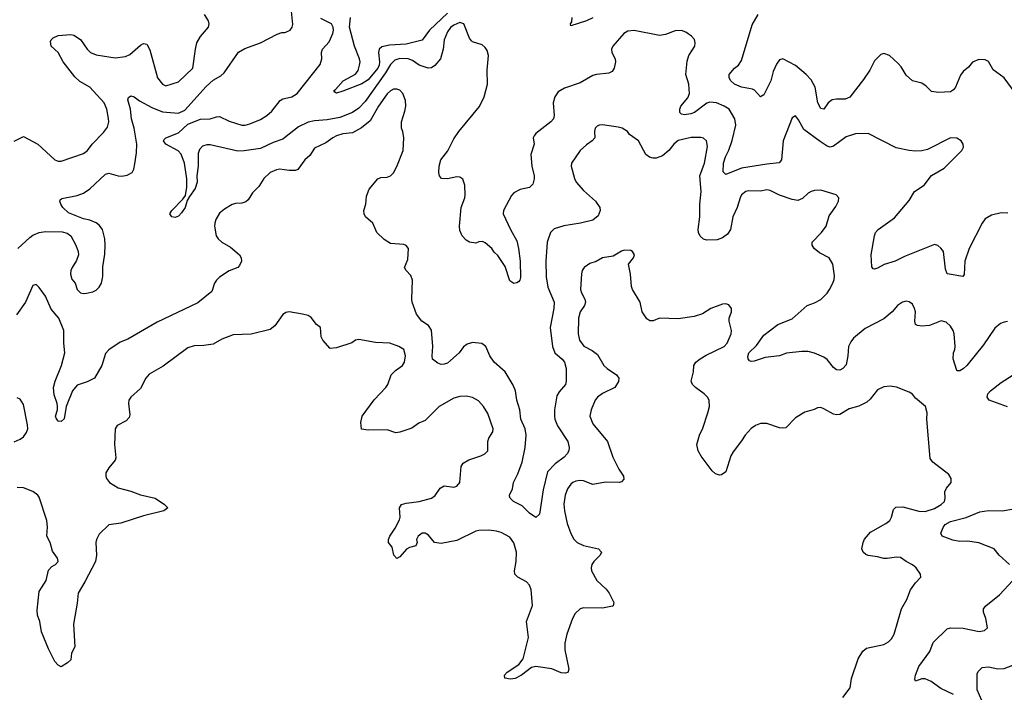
# Model space of a CAD drawing. Header units: inches. Extents: x 1839270 to 1929235, y 762242 to 910350.
# Tile 251 of 256: x 1878327 to 1884551, y 854523 to 858777. Entities that reach past the tile are written whole.
import ezdxf

# ---------------------------------------------------------------- set-up
doc = ezdxf.new("R2010")
doc.units = ezdxf.units.IN
doc.header["$MEASUREMENT"] = 0
doc.layers.add('B8875', color=7, linetype='Continuous')
doc.layers.add('B8885', color=7, linetype='Continuous')

msp = doc.modelspace()

# ---------------------------------------------------------------- linework, layer by layer
at = {"layer": 'B8875', "color": 5}
for points, elevation in [([(1878291.7, 858008.3), (1878350, 858038.8), (1878440.7, 857990), (1878550, 857890.4), (1878570, 857881.7), (1878590, 857881.1), (1878730, 857930.4), (1878755.6, 857950), (1878784.5, 857990), (1878856.9, 858063.1), (1878882, 858098), (1878889.8, 858130), (1878888.6, 858151.4), (1878877.8, 858210), (1878861.1, 858250), (1878769.7, 858350), (1878706.1, 858386.1), (1878675.2, 858415.2), (1878601.7, 858510), (1878570, 858569.6), (1878526.6, 858610), (1878522, 858638), (1878525.2, 858650), (1878538, 858662), (1878570, 858676.4), (1878650, 858682.4), (1878670, 858679.5), (1878711, 858651), (1878752.6, 858590), (1878774.6, 858570), (1878810, 858554.6), (1878930, 858535), (1878996.1, 858543.9), (1879022.8, 858557.2), (1879090, 858615.6), (1879110, 858627), (1879130, 858622.4), (1879150, 858586.8), (1879198.4, 858410), (1879229.1, 858370), (1879250, 858359.6), (1879330, 858384.5), (1879420.4, 858470), (1879437.2, 858590), (1879447.1, 858630), (1879468.8, 858671.2), (1879520.9, 858730), (1879524.5, 858750), (1879520.7, 858770), (1879495.1, 858810)], 580), ([(1878315.7, 857330), (1878390, 857399.4), (1878410, 857414.2), (1878450, 857431.9), (1878490, 857437.1), (1878594.5, 857434.5), (1878626.3, 857426.3), (1878649.3, 857409.3), (1878681.8, 857350), (1878695.5, 857310), (1878697.6, 857290), (1878686.3, 857253.7), (1878657.7, 857210), (1878650.3, 857190), (1878647.2, 857167.2), (1878655.9, 857135.9), (1878678, 857110), (1878690.7, 857070), (1878711.3, 857050), (1878730, 857044.9), (1878750, 857046.7), (1878790, 857055.3), (1878810, 857065.7), (1878830, 857084.9), (1878843.5, 857110), (1878851.9, 857151.9), (1878852.7, 857212.7), (1878865.3, 857294.7), (1878867.4, 857350), (1878865.1, 857390), (1878850, 857449.3), (1878830, 857477.6), (1878810, 857492.4), (1878770, 857508.3), (1878730, 857516.9), (1878634.5, 857554.5), (1878599.3, 857590), (1878586.6, 857610), (1878581.2, 857630), (1878582.7, 857637.3), (1878593.2, 857646.8), (1878690, 857664), (1878730, 857679), (1878770, 857707.4), (1878870, 857800.2), (1878890, 857805.5), (1878950, 857789.1), (1878972.3, 857787.7), (1879007.1, 857792.9), (1879037, 857810), (1879048.2, 857831.8), (1879054.3, 857865.7), (1879065.5, 857934.5), (1879068.2, 857990), (1879050.4, 858090.4), (1879033, 858150), (1879026.6, 858210), (1879009.9, 858270), (1879015.4, 858284.6), (1879030, 858295.5), (1879050, 858289.3), (1879084.6, 858264.6), (1879161.4, 858221.4), (1879230, 858193.4), (1879330, 858185), (1879370, 858204.3), (1879504.7, 858355.3), (1879550, 858393.8), (1879597.4, 858422.6), (1879619, 858441), (1879710, 858572.2), (1879750, 858594), (1879850, 858630.4), (1879955.3, 858684.7), (1879984.8, 858695.2), (1880000, 858696.5)], 560), ([(1880000, 858028.9), (1879990, 858021), (1879930, 858000.2), (1879850, 857962.2), (1879746.4, 857946.4), (1879704.9, 857944.9), (1879530, 857984.5), (1879510, 857986.4), (1879482.3, 857977.7), (1879463.7, 857956.3), (1879454.3, 857930), (1879455.5, 857850), (1879446.4, 857790), (1879448.3, 857750), (1879435.2, 857710), (1879400.5, 857659.5), (1879386.4, 857633.6), (1879373.2, 857590), (1879350, 857554.3), (1879330, 857534.8), (1879310, 857525.7), (1879289.4, 857530), (1879276.2, 857550), (1879289.6, 857570), (1879358.8, 857641.2), (1879375.1, 857664.9), (1879383.4, 857716.6), (1879383.1, 857770), (1879368.1, 857870), (1879347, 857927), (1879327.6, 857947.6), (1879251.6, 857990), (1879235.1, 858010), (1879240.1, 858019.9), (1879249.7, 858030.3), (1879330, 858062), (1879390, 858116.9), (1879470, 858147.9), (1879530, 858150.8), (1879570, 858162.8), (1879590, 858163.9), (1879650, 858136), (1879730, 858109.5), (1879751.1, 858108.9), (1879782.2, 858117.8), (1879850, 858146.4), (1879890, 858171.1), (1879921.1, 858198.9), (1879973.6, 858266.4), (1879990, 858275.5), (1880000, 858278)], 540), ([(1880000, 857826.6), (1879970, 857831.1), (1879950, 857827.8), (1879910, 857811.1), (1879870, 857771.5), (1879838.5, 857721.5), (1879798, 857682), (1879770, 857638), (1879755.6, 857624.4), (1879730, 857615.6), (1879690, 857613.6), (1879670, 857607.6), (1879620.6, 857579.4), (1879590, 857554), (1879566.5, 857513.5), (1879559.7, 857490), (1879558.5, 857470), (1879568.8, 857410), (1879581.3, 857390), (1879605.3, 857370), (1879658.4, 857338.4), (1879716.9, 857290), (1879726.7, 857270), (1879727.9, 857250), (1879717.1, 857222.9), (1879704.9, 857210), (1879650, 857188.7), (1879590, 857149), (1879570.2, 857130), (1879557.7, 857110), (1879541.5, 857058.5), (1879453.8, 856986.2), (1879196.5, 856863.5), (1879010, 856756.2), (1878962.6, 856737.4), (1878890, 856689.5), (1878870, 856665.2), (1878846, 856590), (1878799.1, 856510), (1878754, 856486), (1878690, 856464.5), (1878660.2, 856430), (1878620.3, 856330), (1878607.1, 856252.9), (1878590, 856235.1), (1878570, 856237.4), (1878556.6, 856256.6), (1878553.7, 856270), (1878565.6, 856310), (1878566, 856330), (1878564.2, 856350), (1878545, 856405), (1878541.1, 856450), (1878551, 856491), (1878590.5, 856590), (1878612.5, 856670), (1878605.8, 856730), (1878605.9, 856810), (1878575.3, 856890), (1878526.8, 856946.8), (1878490, 857027.3), (1878450, 857082.7), (1878430, 857101.2), (1878410, 857095.3), (1878363.2, 856990), (1878307.2, 856910)], 560), ([(1880000, 856918.2), (1879990, 856911.2), (1879940, 856840), (1879910, 856816.8), (1879790, 856788.7), (1879676, 856784), (1879603.6, 856756.4), (1879550, 856725.1), (1879490, 856715.6), (1879430, 856713.6), (1879390, 856702), (1879234.2, 856585.8), (1879146, 856534), (1879124.5, 856510), (1879090, 856445.1), (1879030, 856389.3), (1879017.1, 856370), (1879014, 856350), (1879023.4, 856276.6), (1879019.5, 856260.5), (1879000.7, 856239.3), (1878944, 856210), (1878930.4, 856189.6), (1878927, 856090), (1878933.7, 856006.3), (1878930.4, 855990), (1878890, 855942.9), (1878872, 855910), (1878870.4, 855890), (1878874.7, 855874.7), (1878894.4, 855850), (1878950, 855815.5), (1879030, 855795.6), (1879091.2, 855771.2), (1879184, 855750), (1879243, 855710), (1879264, 855690), (1879238, 855670), (1879110, 855639.7), (1878966.7, 855593.3), (1878890, 855581.1), (1878830, 855522.9), (1878812.9, 855490), (1878807.9, 855470), (1878813.2, 855390), (1878805.4, 855350), (1878739.5, 855220.5), (1878695.8, 855150), (1878690, 855086), (1878666.6, 854953.4), (1878674.9, 854810), (1878654.8, 854770), (1878650, 854728.7), (1878630, 854709), (1878590, 854684), (1878570, 854694), (1878550, 854717.2), (1878510, 854798), (1878465.3, 854905.3), (1878454, 854970), (1878438.5, 855010), (1878436.9, 855043.1), (1878450, 855161), (1878495.1, 855230), (1878510, 855294.8), (1878530, 855318.8), (1878553.2, 855330), (1878569.2, 855350), (1878565.2, 855370), (1878534.8, 855414.8), (1878519.5, 855470), (1878498.7, 855510), (1878503.1, 855570), (1878499.3, 855610), (1878450, 855756), (1878442.4, 855770), (1878410, 855792.8), (1878350, 855816.3), (1878310, 855818.7)], 580), ([(1878292.3, 856107.7), (1878330, 856123.2), (1878350, 856139.5), (1878370, 856164.9), (1878377.4, 856190), (1878375.3, 856215.3), (1878350, 856342), (1878330, 856376), (1878310, 856386)], 580)]:
    msp.add_lwpolyline(points, dxfattribs=dict(at, elevation=elevation))
at = {"layer": 'B8885', "color": 5}
for points, elevation in [([(1880000, 858696.5), (1880010, 858697.3), (1880036, 858710), (1880049.5, 858730), (1880053.2, 858746.8), (1880045.1, 858830)], 560), ([(1881030, 858817.6), (1880917.1, 858710), (1880870, 858647), (1880770, 858621.2), (1880664.5, 858615.5), (1880615.5, 858604.5), (1880599.5, 858590), (1880594.5, 858570), (1880601.4, 858510), (1880598.8, 858490), (1880590, 858470.8), (1880530, 858396.4), (1880490, 858371.3), (1880370, 858323.9), (1880330, 858312.7), (1880318, 858318), (1880312.7, 858330), (1880323.7, 858336.3), (1880371.2, 858390), (1880448.5, 858431.5), (1880465.3, 858454.7), (1880475.4, 858490), (1880478.5, 858510), (1880475.1, 858530), (1880442.4, 858610), (1880411.8, 858730), (1880417.2, 858790)], 520), ([(1884643, 858283), (1884549.7, 858409.7), (1884479.8, 858459.8), (1884450, 858511.8), (1884430, 858522.9), (1884390, 858524.5), (1884350, 858509), (1884323.4, 858476.6), (1884290.3, 858449.7), (1884273.3, 858426.7), (1884243, 858350), (1884230, 858332.7), (1884210, 858320.9), (1884135.5, 858315.5), (1884090, 858322.7), (1884057.2, 858357.2), (1884030, 858376), (1883970, 858389.3), (1883930, 858426), (1883898.9, 858478.9), (1883880.1, 858500.1), (1883824.5, 858550), (1883790, 858563.5), (1883770, 858557.3), (1883730, 858516.5), (1883701.3, 858458.7), (1883661.3, 858398.7), (1883573.1, 858286.9), (1883545.5, 858274.5), (1883490, 858275.2), (1883462.6, 858270), (1883437.7, 858250), (1883410, 858211.1), (1883390, 858214.5), (1883370.8, 858250.8), (1883354.7, 858350), (1883330, 858395.8), (1883297.5, 858430), (1883230, 858487.3), (1883150, 858528.3), (1883130, 858522.4), (1883110, 858496.3), (1883090.2, 858450), (1883075, 858390), (1883030, 858301.3), (1883010, 858288), (1882970.7, 858330.7), (1882958, 858338), (1882889.7, 858349.7), (1882845.2, 858370), (1882820.9, 858390), (1882811.8, 858410), (1882811.6, 858430), (1882846, 858470), (1882870.5, 858489.5), (1882890, 858518.7), (1882956, 858744), (1882994, 858810)], 520), ([(1880000, 858278), (1880047.8, 858290), (1880079.8, 858310), (1880226.8, 858493.2), (1880237.2, 858530), (1880234.7, 858570), (1880241.3, 858590), (1880282.6, 858637.4), (1880305.5, 858690), (1880310.5, 858710), (1880309, 858730), (1880297.2, 858750), (1880230, 858784.1)], 540), ([(1884572.7, 857552.7), (1884530, 857555.1), (1884470, 857539.7), (1884430, 857516.3), (1884410, 857489.6), (1884328.1, 857330), (1884301.2, 857250), (1884295.8, 857164.2), (1884287.3, 857152.7), (1884189.7, 857169.7), (1884178.6, 857198.6), (1884165.6, 857310), (1884150, 857332), (1884130, 857349.6), (1884110, 857355.1), (1883920.5, 857279.5), (1883860.7, 857250), (1883791.4, 857228.6), (1883750, 857204.5), (1883730, 857199.3), (1883721.5, 857201.5), (1883712.7, 857212.7), (1883708, 857290), (1883729.6, 857409.6), (1883737, 857430), (1883752.7, 857450), (1883856.8, 857523.2), (1883950, 857633.7), (1883982.7, 857690), (1884043.9, 857730), (1884090, 857792), (1884170, 857838), (1884282, 857950), (1884291.8, 857970), (1884289.5, 857990), (1884278, 858010), (1884250, 858027.3), (1884210, 858029.6), (1884064.1, 857955.9), (1884030, 857946.6), (1883990, 857945.4), (1883950, 857948.5), (1883866.1, 857966.1), (1883690, 858058), (1883610, 858055.1), (1883550, 858035.8), (1883470, 857976.4), (1883450, 857971.1), (1883430, 857978), (1883386, 858006), (1883283.3, 858083.3), (1883250, 858144), (1883230, 858168.7), (1883210, 858155.3), (1883153.1, 858010), (1883142, 857890), (1883128.4, 857871.6), (1883050, 857864.1), (1882890, 857838.8), (1882790, 857798), (1882774, 857814), (1882776.5, 857870), (1882787.5, 857910), (1882810, 857951.8), (1882830, 858012.2), (1882853, 858110), (1882847.3, 858150), (1882811, 858210), (1882778.9, 858230), (1882731.2, 858250), (1882690, 858255.3), (1882670, 858249.9), (1882592.3, 858190), (1882570, 858180.8), (1882530, 858174.4), (1882510, 858179.1), (1882499.8, 858190), (1882498.9, 858210), (1882506.8, 858230), (1882550, 858282), (1882559.6, 858310), (1882556.8, 858370), (1882538.3, 858430), (1882545.4, 858514.6), (1882555.6, 858550), (1882594.5, 858610), (1882597, 858630), (1882591.3, 858651.3), (1882572.9, 858672.9), (1882538.3, 858698.3), (1882510, 858709.6), (1882470, 858706.3), (1882410, 858683.5), (1882370, 858676.9), (1882210, 858709.5), (1882170, 858705.1), (1882145.5, 858690), (1882075.5, 858610), (1882068.5, 858590), (1882070.4, 858570), (1882090.2, 858530.2), (1882092.7, 858510), (1882085.5, 858470), (1882071.8, 858448.2), (1882050, 858437.7), (1881972, 858430), (1881950, 858423), (1881870, 858378.3), (1881770, 858344.4), (1881730, 858319.7), (1881710.3, 858290), (1881698.3, 858250), (1881705.2, 858170), (1881701.7, 858150), (1881684.4, 858130), (1881590, 858057), (1881578, 858042), (1881573, 858030), (1881578.4, 857990), (1881556.7, 857923.3), (1881563.1, 857850), (1881578, 857790), (1881578.7, 857770), (1881570, 857737.2), (1881550, 857716.2), (1881490, 857702.6), (1881450, 857682), (1881434.7, 857665.3), (1881384, 857570), (1881382.8, 857550), (1881428.9, 857450), (1881470, 857379.1), (1881480.2, 857330), (1881490.9, 857250), (1881492.7, 857147.3), (1881488.5, 857130), (1881480.2, 857119.8), (1881470, 857111.5), (1881450, 857108.7), (1881424.8, 857124.8), (1881395.5, 857215.5), (1881350, 857285.2), (1881326.6, 857306.6), (1881312, 857330), (1881270, 857366), (1881253.2, 857373.2), (1881230, 857372.6), (1881210, 857363.6), (1881170, 857369.6), (1881150, 857381.6), (1881123, 857410), (1881110, 857444), (1881107.1, 857470), (1881118, 857590), (1881140.9, 857650), (1881142.4, 857670), (1881139.8, 857730), (1881128.2, 857768.2), (1881110, 857781.6), (1881090, 857783.6), (1881030, 857769.6), (1880993.2, 857773.2), (1880981.2, 857790), (1880976, 857810), (1880978, 857850), (1880989.6, 857890), (1881032.1, 857947.9), (1881070, 858023.8), (1881103, 858070), (1881232.5, 858227.5), (1881262, 858290), (1881283.9, 858370), (1881282.6, 858457.4), (1881289.7, 858550), (1881282.3, 858582.3), (1881270, 858600.9), (1881250, 858618.4), (1881190, 858637.6), (1881183.5, 858643.5), (1881170, 858659.5), (1881134, 858750), (1881110, 858758.5), (1881070, 858742.7), (1881050, 858727.1), (1881030, 858700.5), (1881009.3, 858650), (1881003.2, 858590), (1880987.6, 858530), (1880950, 858486.6), (1880930, 858473.3), (1880909.8, 858469.8), (1880852.7, 858490), (1880810, 858518.5), (1880782.7, 858530), (1880730, 858532.4), (1880698.2, 858521.8), (1880670, 858493.8), (1880639, 858441), (1880510, 858260.5), (1880470, 858217.3), (1880430, 858189.2), (1880350, 858158.4), (1880270, 858142.9), (1880190, 858138), (1880150, 858127.8), (1880090, 858099.9), (1880000, 858028.9)], 540), ([(1881950, 858788.3), (1881910, 858769), (1881810, 858738), (1881808.4, 858750), (1881815.9, 858764.1), (1881818.5, 858790)], 520), ([(1884570, 856867), (1884550, 856864.5), (1884525.5, 856854.5), (1884490, 856826.6), (1884418.9, 856721.1), (1884314.4, 856590), (1884290, 856567.6), (1884270, 856556), (1884255.3, 856555.3), (1884250, 856558), (1884227.3, 856632.7), (1884229.4, 856670), (1884238, 856690), (1884239.6, 856710), (1884234, 856790), (1884227.8, 856810), (1884210, 856839.5), (1884183.3, 856863.3), (1884151.5, 856871.5), (1884078.2, 856841.8), (1884030, 856837.7), (1884001.8, 856841.8), (1883989.8, 856849.8), (1883984.8, 856870), (1883988.2, 856930), (1883983.5, 856950), (1883970, 856977), (1883950, 856992), (1883930, 856997.6), (1883906.8, 856990), (1883876.3, 856970), (1883842.4, 856930), (1883790, 856885.7), (1883670, 856823.9), (1883597.2, 856762.8), (1883580, 856740), (1883565.8, 856710), (1883562, 856650), (1883550, 856593.2), (1883530.6, 856570), (1883510, 856560.5), (1883490, 856562.4), (1883470, 856577.6), (1883430, 856628), (1883410, 856642.6), (1883350, 856668.5), (1883310, 856677.3), (1883270, 856677.6), (1883173, 856667), (1883129.1, 856650.9), (1883039.4, 856640.6), (1882970, 856617.6), (1882950, 856615.1), (1882940.1, 856620.1), (1882931.9, 856631.9), (1882930, 856646), (1882935.8, 856670), (1882984.8, 856715.2), (1883030, 856780.9), (1883118, 856850), (1883210, 856883.9), (1883303.5, 856970), (1883350, 856985.9), (1883390, 857008.1), (1883430, 857046.4), (1883446.2, 857070), (1883467.6, 857110), (1883474.6, 857134.6), (1883476.2, 857156.2), (1883466, 857230), (1883444.5, 857270), (1883381.5, 857301.5), (1883348.3, 857330), (1883336.3, 857350), (1883336.2, 857370), (1883395.1, 857430), (1883424.2, 857470), (1883443.3, 857536.7), (1883484.6, 857595.4), (1883502, 857630), (1883505.2, 857650), (1883488.7, 857670), (1883390, 857698.7), (1883350, 857696.3), (1883330, 857689.6), (1883310, 857678.7), (1883274.3, 857645.7), (1883245.7, 857634.3), (1883210, 857638.7), (1883130, 857666.4), (1883070, 857697.5), (1883050, 857700.2), (1883010, 857691.8), (1882933.4, 857693.4), (1882917.3, 857690), (1882890.3, 857670), (1882880.9, 857650), (1882862.7, 857590), (1882835.4, 857530), (1882818.8, 857450), (1882800.3, 857419.7), (1882770, 857396.4), (1882734.6, 857385.4), (1882670, 857381.5), (1882650, 857388.2), (1882628.1, 857408.1), (1882617.3, 857430), (1882614.9, 857450), (1882626.9, 857530), (1882627, 857610), (1882634.5, 857690), (1882626.4, 857790), (1882655.6, 857870), (1882674.5, 857974.5), (1882667.8, 858010), (1882650, 858027.8), (1882632.5, 858032.5), (1882571.8, 858031.8), (1882490, 858011.8), (1882462.6, 857990), (1882430.3, 857950), (1882390, 857915.1), (1882350, 857900.4), (1882330, 857900.5), (1882307.3, 857907.3), (1882284.4, 857924.4), (1882237.6, 858010), (1882181.2, 858050), (1882168.7, 858070), (1882135.3, 858090), (1882110, 858097), (1882010, 858111.8), (1881990, 858109.3), (1881976.3, 858103.7), (1881964, 858090), (1881960.5, 858070), (1881963, 858030), (1881945.5, 858010), (1881910, 857986.3), (1881870.4, 857950), (1881814.9, 857870), (1881812.4, 857850), (1881833, 857773), (1881844, 857750), (1881890, 857697.6), (1881967.2, 857630), (1881993.1, 857590), (1881997, 857570), (1881983.9, 857536.1), (1881950, 857509.6), (1881871, 857489), (1881766.1, 857473.9), (1881705.7, 857454.3), (1881681.6, 857430), (1881662, 857370), (1881651.6, 857250), (1881653.7, 857150), (1881665.3, 857085.3), (1881704.3, 856990), (1881702.7, 856950), (1881679.5, 856830), (1881693.8, 856710), (1881710.2, 856670), (1881755.6, 856630), (1881770.3, 856610), (1881780.3, 856570), (1881780.3, 856490), (1881776, 856470), (1881736.2, 856423.8), (1881721.8, 856398.2), (1881707.8, 856310), (1881707.6, 856270), (1881710.2, 856250), (1881727.2, 856207.2), (1881791.8, 856110), (1881799.5, 856070), (1881797.1, 856050), (1881786.4, 856030), (1881768.4, 856010), (1881712.2, 855967.8), (1881663.2, 855916.8), (1881635.8, 855804.2), (1881611.5, 855648.5), (1881590, 855629.2), (1881550, 855656), (1881502, 855702), (1881448.7, 855730), (1881428, 855750), (1881423.1, 855763.1), (1881422, 855770), (1881442, 855810), (1881449, 855850), (1881475.9, 855904.1), (1881502.3, 855977.7), (1881522.8, 856070), (1881528.9, 856150), (1881521.8, 856190), (1881494.4, 856250), (1881487.2, 856310), (1881468.3, 856370), (1881459.8, 856430), (1881445.8, 856465.8), (1881394.5, 856550), (1881325, 856610), (1881299.4, 856650), (1881273.3, 856710), (1881247.9, 856727.9), (1881190, 856735), (1881154.8, 856725.2), (1881132.6, 856707.4), (1881104.9, 856670), (1881050, 856620.3), (1881030, 856604.8), (1881010, 856597.4), (1880990, 856596.1), (1880970, 856603.8), (1880936.8, 856630), (1880933.1, 856650), (1880938.6, 856710), (1880930, 856813.2), (1880910, 856842.9), (1880869.6, 856869.6), (1880835.4, 856915.4), (1880808.5, 856990), (1880806, 857010), (1880809.8, 857130), (1880799.1, 857159.1), (1880769.3, 857190), (1880759.3, 857210), (1880779.8, 857260.2), (1880783.9, 857330), (1880770, 857348.2), (1880754.7, 857354.7), (1880670, 857362.2), (1880630, 857386.2), (1880585.1, 857430), (1880558.4, 857490), (1880513.6, 857530), (1880503.5, 857550), (1880503.1, 857570), (1880513.8, 857610), (1880519.8, 857660.2), (1880535.6, 857704.4), (1880590, 857770.5), (1880610, 857778.4), (1880650, 857781.7), (1880670, 857788.7), (1880690, 857808.2), (1880711.8, 857848.2), (1880751.2, 857950), (1880756, 858030), (1880749.4, 858069.4), (1880741.2, 858090), (1880739.5, 858130), (1880761.5, 858198.5), (1880766.6, 858230), (1880765.6, 858265.6), (1880749.7, 858310), (1880730.7, 858330.7), (1880710, 858338.5), (1880690, 858336.8), (1880670, 858327.3), (1880650, 858308.4), (1880594.4, 858230), (1880542.1, 858137.9), (1880487.7, 858092.3), (1880430, 858061), (1880370, 858054), (1880330, 858042.4), (1880305.5, 858030), (1880262.6, 857997.4), (1880190, 857963.7), (1880161.5, 857918.5), (1880130.2, 857889.8), (1880086, 857830), (1880070, 857823.6), (1880030, 857822), (1880000, 857826.6)], 560), ([(1883529.3, 854490.7), (1883576, 854550), (1883583.9, 854610), (1883626, 854734), (1883656.5, 854783.5), (1883678.8, 854801.2), (1883790, 854826), (1883818.4, 854841.6), (1883838.2, 854861.8), (1883854.2, 854890), (1883900.5, 855050), (1883935.4, 855110), (1883956.9, 855170), (1883990, 855215.5), (1884022.7, 855250), (1884020.9, 855270), (1883993, 855310), (1883970, 855329.7), (1883929.8, 855349.8), (1883894.2, 855374.2), (1883870, 855377.8), (1883810, 855368.6), (1883790, 855369.8), (1883750, 855380.3), (1883690, 855387.4), (1883674.6, 855394.6), (1883657.4, 855410), (1883650.9, 855430), (1883657.7, 855470), (1883667.8, 855492.2), (1883704.8, 855535.2), (1883802, 855590), (1883827.3, 855610), (1883838, 855630), (1883850, 855678), (1883865.7, 855694.3), (1883910, 855695.3), (1884010, 855667.8), (1884050, 855667.1), (1884110, 855684.2), (1884151.3, 855710), (1884171.5, 855730), (1884176.9, 855750), (1884173.6, 855790), (1884185.3, 855814.7), (1884215.1, 855850), (1884215.1, 855875.1), (1884200.2, 855900.2), (1884098, 855978), (1884081.2, 856001.2), (1884061.5, 856250), (1884062, 856290), (1884052.3, 856330), (1883990, 856384), (1883970, 856409), (1883950, 856421.2), (1883870, 856452.3), (1883830, 856459.3), (1883790, 856454.5), (1883750, 856436.2), (1883703.6, 856376.4), (1883681.9, 856358.1), (1883630, 856332.6), (1883570, 856315.1), (1883510, 856280.5), (1883490, 856278), (1883470, 856282.4), (1883410, 856316.2), (1883390, 856323.7), (1883370, 856322.7), (1883348.3, 856311.7), (1883290, 856294.5), (1883230, 856257.6), (1883170, 856195.6), (1883150, 856192.8), (1883130, 856196.4), (1883050, 856222.6), (1883010, 856222), (1882977.3, 856210), (1882950, 856191.2), (1882912, 856150), (1882890, 856112.7), (1882836.9, 856043.1), (1882822.3, 856017.7), (1882790, 855917.2), (1882762.5, 855897.5), (1882750, 855895.1), (1882724.4, 855904.4), (1882703.3, 855923.3), (1882635.3, 856015.3), (1882616, 856050), (1882606.6, 856090), (1882624.2, 856150), (1882645.7, 856194.3), (1882676.8, 856290), (1882686.6, 856330), (1882686, 856370), (1882673.6, 856390), (1882653.3, 856410), (1882598, 856450), (1882578.7, 856470), (1882571.5, 856490), (1882586.3, 856550), (1882588.2, 856590), (1882600.5, 856610), (1882627.6, 856632.4), (1882665.7, 856654.3), (1882779.7, 856710), (1882799.2, 856730), (1882823.5, 856790), (1882825.3, 856810), (1882811.5, 856870), (1882811.7, 856888.3), (1882826.6, 856930), (1882826, 856950), (1882810, 856973.2), (1882790, 856979.5), (1882770, 856977), (1882696, 856950), (1882643.4, 856916.6), (1882590, 856899.7), (1882490, 856884.5), (1882370, 856888.4), (1882330, 856873), (1882310, 856871.6), (1882290, 856885.1), (1882261.3, 856930), (1882248, 856990), (1882200.5, 857070), (1882193.3, 857090), (1882187.9, 857167.9), (1882175.1, 857230), (1882206.6, 857270), (1882213.6, 857290), (1882201.2, 857310), (1882190, 857318), (1882150, 857318.4), (1882130, 857311.8), (1882078, 857282), (1882010.8, 857270), (1881970, 857247.6), (1881930, 857235.1), (1881894.9, 857210), (1881882, 857190), (1881877, 857170), (1881872.6, 857070), (1881877.3, 857050), (1881899.6, 857010), (1881903.2, 856990), (1881896.5, 856970), (1881869, 856930), (1881858.5, 856890), (1881856.2, 856790), (1881866.4, 856750), (1881891.8, 856711.8), (1881944.5, 856684.5), (1881978.8, 856658.8), (1882019.1, 856590), (1882039.6, 856570), (1882098.3, 856530), (1882114.3, 856510), (1882112.4, 856487.6), (1882089.2, 856450.8), (1882010, 856412.2), (1881979.7, 856390), (1881965.2, 856370), (1881939.2, 856310), (1881930.2, 856270), (1881950, 856220.4), (1882042.4, 856110), (1882076.6, 856010), (1882114.8, 855934.8), (1882143.1, 855890), (1882144.9, 855870), (1882130, 855853.6), (1882118, 855850), (1882030, 855850.7), (1881950, 855837.2), (1881890, 855860.3), (1881870, 855862.8), (1881841.8, 855858.2), (1881822.4, 855850), (1881810, 855838.7), (1881790, 855809.6), (1881773.8, 855770), (1881767.3, 855712.7), (1881770.1, 855670), (1881787.8, 855590), (1881810, 855526), (1881830, 855491.4), (1881851.5, 855470), (1881890, 855451.5), (1881986.4, 855430), (1882005.3, 855410), (1881996.5, 855390), (1881956, 855350), (1881942.3, 855330), (1881938.3, 855310), (1881941.5, 855290), (1881975.2, 855230), (1882034.5, 855174.5), (1882053.4, 855150), (1882082, 855090), (1882078, 855070), (1882073.2, 855066.8), (1882010, 855055.1), (1881890, 855056.5), (1881868.7, 855050), (1881838, 855022), (1881821, 854990), (1881785.1, 854890), (1881772.4, 854832.4), (1881772.2, 854792.2), (1881797.6, 854670), (1881791.9, 854648.1), (1881777.1, 854642.9), (1881750, 854645.6), (1881690, 854671.5), (1881590, 854685.4), (1881561.1, 854678.9), (1881498.4, 854630), (1881458.8, 854610), (1881430, 854605), (1881392.5, 854612.5), (1881391.8, 854630), (1881408.2, 854650), (1881481.2, 854698.8), (1881510, 854734.8), (1881542.2, 854870), (1881530.8, 854970), (1881569.1, 855070.9), (1881559.4, 855170), (1881550, 855199.6), (1881530, 855222), (1881475.1, 855250), (1881456, 855270), (1881454.6, 855290), (1881465.7, 855350), (1881467.9, 855410), (1881450, 855467.6), (1881424.1, 855504.1), (1881370, 855532.4), (1881341.1, 855541.1), (1881290, 855548.7), (1881230, 855546.2), (1881210, 855541.5), (1881090, 855482.6), (1880990, 855463.1), (1880949.2, 855470), (1880910, 855517.4), (1880890, 855529.7), (1880870, 855529.7), (1880845.2, 855510), (1880835.8, 855490), (1880839.1, 855470), (1880831, 855450), (1880790, 855437.6), (1880772.4, 855427.6), (1880730, 855380.5), (1880710, 855369.2), (1880692, 855390), (1880681.5, 855441.5), (1880657.2, 855470), (1880658, 855490), (1880665.6, 855510), (1880700.1, 855559.9), (1880726.7, 855613.3), (1880730.9, 855630), (1880727.6, 855690), (1880740.7, 855710), (1880770, 855719.3), (1880852.7, 855730), (1880930.4, 855749.6), (1880952.3, 855767.7), (1880985.6, 855814.4), (1881010, 855828.8), (1881070, 855820.7), (1881090, 855826.8), (1881109, 855850), (1881118.3, 855950), (1881129, 855971), (1881166.3, 855993.7), (1881242.6, 856017.4), (1881266.6, 856030), (1881287, 856050), (1881286.3, 856110), (1881291.5, 856130), (1881317.4, 856170), (1881320.5, 856190), (1881286.9, 856286.9), (1881257.6, 856330), (1881226.4, 856366.4), (1881190, 856388), (1881150, 856394.7), (1881110, 856393.3), (1881070, 856382), (1880978, 856330), (1880890, 856241.5), (1880850, 856224), (1880805.7, 856194.3), (1880730, 856168.2), (1880704.2, 856164.2), (1880650, 856183.6), (1880530, 856180.5), (1880486.6, 856186.6), (1880482.6, 856230), (1880492.1, 856270), (1880567.9, 856372.1), (1880641.2, 856450), (1880654.2, 856470), (1880675.4, 856530), (1880701.9, 856558.1), (1880745.6, 856590), (1880758.3, 856610), (1880766.3, 856650), (1880754.8, 856690), (1880723.7, 856710), (1880666, 856730), (1880575.6, 856735.6), (1880470, 856753.5), (1880450.3, 856749.7), (1880426, 856734), (1880330, 856700.7), (1880290, 856698), (1880242, 856750), (1880232, 856770), (1880229, 856830), (1880204, 856850), (1880170, 856894), (1880150, 856905.2), (1880114.5, 856914.5), (1880030, 856929.4), (1880010, 856925.1), (1880000, 856918.2)], 580), ([(1884570, 856328.8), (1884455.1, 856370), (1884441.6, 856390), (1884446.6, 856410), (1884464, 856430), (1884530, 856482), (1884606, 856530)], 560), ([(1884584.2, 855330), (1884518.7, 855390), (1884486.6, 855430), (1884390, 855468.9), (1884317.6, 855477.6), (1884270, 855475.4), (1884224.6, 855484.6), (1884158, 855510), (1884149.3, 855530), (1884166.3, 855570), (1884176.9, 855583.1), (1884210, 855603.9), (1884310, 855628.9), (1884395.7, 855664.3), (1884450, 855671.8), (1884538, 855670), (1884610, 855682.9)], 560), ([(1884230, 854509.2), (1884150, 854546), (1884089.2, 854590), (1884050, 854607), (1884030, 854607.3), (1883990, 854594), (1883984.9, 854604.9), (1883988.9, 854630), (1884010, 854686), (1884078.9, 854781.1), (1884101.5, 854838.5), (1884190, 854924.9), (1884210, 854930.2), (1884290, 854927.3), (1884392.6, 854907.4), (1884425.6, 854914.4), (1884445.2, 854930), (1884434.3, 854990), (1884419.7, 855030), (1884418.9, 855050), (1884433.3, 855070), (1884520, 855140), (1884604.4, 855230)], 560), ([(1884409.4, 854470), (1884378.9, 854538.9), (1884379.9, 854640.1), (1884385.1, 854654.9), (1884410, 854680.2), (1884450, 854684.2), (1884510, 854671.5), (1884550, 854673.1), (1884605.4, 854694.6)], 540)]:
    msp.add_lwpolyline(points, dxfattribs=dict(at, elevation=elevation))

doc.saveas('drawing.dxf')
